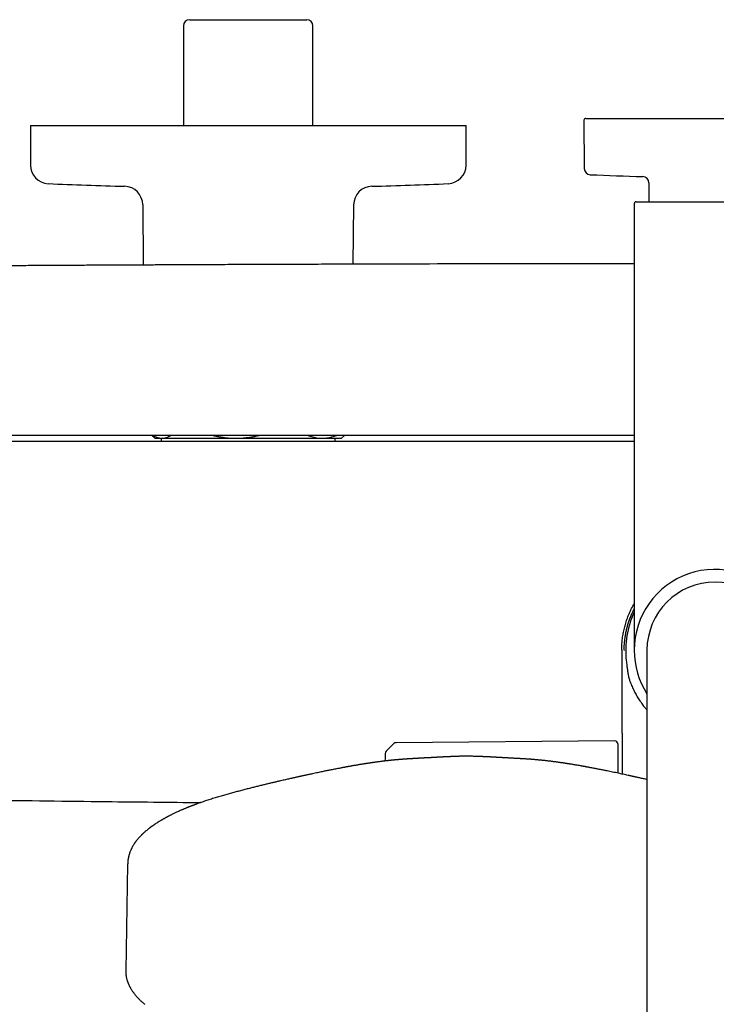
# Model space of a CAD drawing. Header units: millimetres. Extents: x 8 to 1795, y 12 to 2812.
# Tile 6 of 33: x 801 to 913, y 1307 to 1465. Entities that reach past the tile are written whole.
import ezdxf

# ---------------------------------------------------------------- set-up
doc = ezdxf.new("R2010")
doc.units = ezdxf.units.MM

msp = doc.modelspace()

# ---------------------------------------------------------------- linework, layer by layer
at = {"color": 7, "linetype": 'Continuous', "lineweight": 30}
for p, q in [((827.02, 1464.08), (827.02, 1448.08)), ((828.02, 1465.08), (846.82, 1465.08)), ((847.82, 1448.08), (847.82, 1464.08)), ((802.42, 1448.08), (802.42, 1441.75)), ((802.42, 1448.08), (872.42, 1448.08)), ((872.42, 1441.75), (872.42, 1448.08)), ((891.34, 1448.94), (891.41, 1441.19)), ((891.64, 1449.24), (933.2, 1449.24)), ((901.77, 1438.9), (901.77, 1435.84)), ((820.48, 1435.36), (820.56, 1425.69)), ((854.27, 1425.82), (854.36, 1435.36)), ((899.42, 1435.54), (899.42, 1363.84)), ((899.72, 1435.84), (925.12, 1435.84)), ((821.96, 1398.34), (822.42, 1397.88)), ((822.42, 1397.88), (823.56, 1397.88)), ((823.46, 1397.88), (823.46, 1397.34)), ((823.56, 1397.88), (835.47, 1397.88)), ((835.47, 1397.88), (849.32, 1397.88)), ((849.32, 1397.88), (852.42, 1397.88)), ((851.38, 1397.34), (851.38, 1397.88)), ((852.42, 1397.88), (852.88, 1398.34)), ((897.82, 1363.84), (897.86, 1363.84)), ((897.82, 1363.84), (897.86, 1363.84)), ((901.47, 1363.84), (901.47, 1304.89)), ((898.14, 1362.19), (898.14, 1362.18)), ((860.83, 1348.86), (859.57, 1347.63)), ((896.26, 1349.31), (861.17, 1349)), ((896.77, 1348.81), (896.77, 1344.12)), ((881.22, 1346.43), (881.22, 1346.43)), ((818.05, 1329.49), (817.74, 1312.38))]:
    msp.add_line(p, q, dxfattribs=at)
at = {"color": 7, "linetype": 'Continuous', "lineweight": 30, "flags": 128}
msp.add_lwpolyline([(859.42, 1347.28), (859.39, 1346.48), (859.38, 1346.06)], dxfattribs=at)
at = {"color": 7, "linetype": 'Continuous', "lineweight": 30}
for centre, radius, start, end in [((828.02, 1464.08), 1, 90, 180), ((846.82, 1464.08), 1, 0, 90), ((891.64, 1448.94), 0.3, 90, 180.5), ((805.42, 1441.75), 3, 180, 267.5448), ((869.42, 1441.75), 3, 272.4552, 0), ((892.41, 1441.2), 1, 180.5, 267.3946), ((912.42, 1880.99), 441.25, 267.3946, 268.4905), ((837.42, 2188.07), 750, 267.54481, 268.48281), ((837.42, 2188.07), 750, 271.51719, 272.45519), ((900.77, 1438.9), 1, 0, 88.4905), ((817.48, 1435.33), 3, 0.5, 88.4828), ((857.35, 1435.33), 3, 91.5172, 179.5), ((899.72, 1435.54), 0.3, 90, 180), ((912.42, 1363.84), 13, 327.3846, 180), ((912.42, 1363.84), 10.95, 0, 180), ((912.42, 1363.84), 14.37, 154.7516, 186.6248), ((912.42, 1363.84), 13, 180, 212.6154), ((861.18, 1348.5), 0.5, 90.5, 134.362), ((896.27, 1348.81), 0.5, 0, 90.5), ((859.92, 1347.27), 0.5, 134.362, 178.2461)]:
    msp.add_arc(centre, radius, start, end, dxfattribs=at)
for points, knots in [([(899.42, 1425.91), (897.67, 1425.91), (889.23, 1425.9), (874.08, 1425.88), (859.98, 1425.84), (851.86, 1425.82), (849.74, 1425.81), (847.62, 1425.8), (845.5, 1425.79), (843.37, 1425.79), (841.27, 1425.78), (839.24, 1425.77), (837.31, 1425.76), (835.49, 1425.76), (833.7, 1425.75), (831.95, 1425.74), (830.24, 1425.73), (828.95, 1425.73), (828.04, 1425.73), (827.5, 1425.72), (826.93, 1425.72), (826.33, 1425.72), (825.7, 1425.71), (824.99, 1425.71), (824.21, 1425.71), (823.34, 1425.7), (822.44, 1425.7), (821.48, 1425.69), (820.47, 1425.69), (819.41, 1425.68), (818.31, 1425.68), (817.16, 1425.67), (815.96, 1425.67), (814.72, 1425.66), (813.44, 1425.65), (812.11, 1425.65), (810.74, 1425.64), (809.32, 1425.63), (807.86, 1425.62), (806.35, 1425.62), (804.79, 1425.61), (803.24, 1425.6), (801.69, 1425.59), (800.15, 1425.58), (798.57, 1425.57), (796.95, 1425.56), (795.3, 1425.55), (794.19, 1425.54), (793.63, 1425.54)], [0, 0, 0, 0, 0.049527, 0.239495, 0.429463, 0.449523, 0.469584, 0.489645, 0.509705, 0.529766, 0.549807, 0.569508, 0.587171, 0.604453, 0.621356, 0.637879, 0.654022, 0.669785, 0.674665, 0.679755, 0.685139, 0.690817, 0.696788, 0.703054, 0.710815, 0.718984, 0.727561, 0.736546, 0.746135, 0.756149, 0.766588, 0.777451, 0.78874, 0.800453, 0.812591, 0.825154, 0.838141, 0.851554, 0.865391, 0.879653, 0.89434, 0.909452, 0.923677, 0.938259, 0.953199, 0.968497, 0.984164, 1, 1, 1, 1]), ([(899.42, 1398.34), (898.6, 1398.34), (891.5, 1398.34), (878.11, 1398.34), (859.23, 1398.34), (840.36, 1398.34), (821.49, 1398.34), (802.62, 1398.34), (790.04, 1398.34), (783.75, 1398.34)], [0, 0, 0, 0, 0.021098, 0.184242, 0.347388, 0.510536, 0.673686, 0.836841, 1, 1, 1, 1]), ([(822.13, 1398.34), (822.23, 1398.28), (822.44, 1398.15), (822.74, 1398.03), (823.01, 1397.95), (823.25, 1397.9), (823.44, 1397.88), (823.54, 1397.88), (823.56, 1397.88)], [0, 0, 0, 0, 0.213335, 0.452027, 0.618872, 0.785785, 0.952624, 1, 1, 1, 1]), ([(823.56, 1397.88), (823.65, 1397.89), (823.83, 1397.89), (824.1, 1397.94), (824.36, 1398.02), (824.63, 1398.14), (824.84, 1398.24), (824.96, 1398.32), (824.99, 1398.34)], [0, 0, 0, 0, 0.185022, 0.370046, 0.556609, 0.743177, 0.934019, 1, 1, 1, 1]), ([(831.77, 1398.34), (831.83, 1398.33), (832.11, 1398.25), (832.63, 1398.15), (833.33, 1398.03), (834.03, 1397.95), (834.75, 1397.89), (835.23, 1397.89), (835.47, 1397.88)], [0, 0, 0, 0, 0.050444, 0.238159, 0.425783, 0.616231, 0.807897, 1, 1, 1, 1]), ([(835.47, 1397.88), (835.53, 1397.88), (835.82, 1397.88), (836.33, 1397.9), (837, 1397.96), (837.66, 1398.04), (838.33, 1398.15), (838.83, 1398.26), (839.11, 1398.33), (839.17, 1398.34)], [0, 0, 0, 0, 0.05139, 0.230602, 0.409904, 0.589125, 0.771256, 0.953393, 1, 1, 1, 1]), ([(847.05, 1398.34), (847.09, 1398.33), (847.26, 1398.25), (847.58, 1398.15), (848.01, 1398.03), (848.44, 1397.95), (848.88, 1397.89), (849.18, 1397.89), (849.32, 1397.88)], [0, 0, 0, 0, 0.049357, 0.235794, 0.426034, 0.61627, 0.808136, 1, 1, 1, 1]), ([(849.32, 1397.88), (849.36, 1397.88), (849.54, 1397.88), (849.85, 1397.9), (850.26, 1397.96), (850.67, 1398.04), (851.08, 1398.15), (851.39, 1398.26), (851.56, 1398.33), (851.59, 1398.34)], [0, 0, 0, 0, 0.0513894, 0.230225, 0.4090624, 0.5892777, 0.769497, 0.9535199, 1, 1, 1, 1]), ([(899.42, 1397.34), (898.59, 1397.34), (891.47, 1397.34), (878.03, 1397.34), (859.12, 1397.34), (840.21, 1397.34), (821.3, 1397.34), (802.39, 1397.34), (789.78, 1397.34), (783.48, 1397.34)], [0, 0, 0, 0, 0.021327, 0.184432, 0.34754, 0.510649, 0.673762, 0.836879, 1, 1, 1, 1]), ([(897.42, 1363.84), (897.42, 1364.12), (897.43, 1364.69), (897.5, 1365.52), (897.62, 1366.36), (897.79, 1367.18), (898, 1368), (898.25, 1368.8), (898.55, 1369.59), (898.9, 1370.35), (899.19, 1370.93), (899.37, 1371.25), (899.42, 1371.32)], [0, 0, 0, 0, 0.107524, 0.215048, 0.322572, 0.430096, 0.53762, 0.645144, 0.752668, 0.860192, 0.967716, 1, 1, 1, 1]), ([(897.82, 1363.84), (897.82, 1364.01), (897.82, 1364.35), (897.85, 1364.85), (897.89, 1365.35), (897.96, 1365.9), (898.06, 1366.51), (898.19, 1367.16), (898.36, 1367.82), (898.57, 1368.46), (898.8, 1369.1), (899.05, 1369.71), (899.26, 1370.17), (899.38, 1370.41), (899.42, 1370.48)], [0, 0, 0, 0, 0.072689, 0.145377, 0.218322, 0.291265, 0.3886, 0.48599, 0.583327, 0.682107, 0.78094, 0.879726, 0.967533, 1, 1, 1, 1]), ([(897.42, 1363.84), (897.42, 1363.66), (897.42, 1363.31), (897.42, 1362.8), (897.42, 1362.33), (897.42, 1361.89), (897.42, 1361.06), (897.42, 1359.42), (897.43, 1357.77), (897.43, 1356.53), (897.43, 1356.09), (897.43, 1355.63), (897.44, 1355.13), (897.44, 1354.6), (897.44, 1354.04), (897.44, 1353.43), (897.45, 1352.76), (897.45, 1352.03), (897.46, 1351.26), (897.46, 1350.45), (897.47, 1349.55), (897.48, 1348.57), (897.48, 1347.48), (897.49, 1346.35), (897.5, 1345.17), (897.51, 1344.37), (897.52, 1343.96)], [0, 0, 0, 0, 0.027419, 0.053023, 0.076812, 0.098787, 0.119614, 0.201306, 0.346957, 0.367742, 0.3894, 0.412694, 0.437625, 0.464191, 0.492395, 0.522234, 0.556948, 0.593642, 0.632315, 0.672969, 0.715602, 0.767401, 0.821851, 0.878951, 0.938703, 1, 1, 1, 1]), ([(898.14, 1362.18), (898.17, 1361.91), (898.23, 1361.44), (898.32, 1360.77), (898.41, 1360.17), (898.5, 1359.67), (898.6, 1359.28), (898.66, 1359.08), (898.69, 1358.99)], [0, 0, 0, 0, 0.250879, 0.437484, 0.624144, 0.811473, 0.905748, 1, 1, 1, 1]), ([(898.69, 1358.99), (898.79, 1358.73), (898.99, 1358.21), (899.33, 1357.45), (899.71, 1356.73), (900.12, 1356.04), (900.57, 1355.37), (901.02, 1354.77), (901.33, 1354.41), (901.47, 1354.26)], [0, 0, 0, 0, 0.151103, 0.302207, 0.448608, 0.595122, 0.741523, 0.887923, 1, 1, 1, 1]), ([(872.49, 1346.83), (872.41, 1346.83), (872.21, 1346.83), (871.92, 1346.83), (871.64, 1346.82), (871.38, 1346.82), (871.17, 1346.81), (871, 1346.81), (870.86, 1346.8), (870.75, 1346.8), (870.66, 1346.8), (870.59, 1346.79), (870.55, 1346.79), (870.51, 1346.79), (870.44, 1346.79), (870.34, 1346.78), (870.23, 1346.78), (870.11, 1346.77), (869.98, 1346.77), (869.84, 1346.76), (869.67, 1346.76), (869.51, 1346.75), (869.37, 1346.74), (869.24, 1346.74), (869.09, 1346.73), (868.94, 1346.72), (868.79, 1346.71), (868.66, 1346.71), (868.54, 1346.7), (868.41, 1346.7), (868.3, 1346.69), (868.19, 1346.68), (868.09, 1346.68), (867.99, 1346.67), (867.87, 1346.67), (867.76, 1346.66), (867.64, 1346.65), (867.53, 1346.65), (867.43, 1346.64), (867.35, 1346.64), (867.28, 1346.63), (867.22, 1346.63), (867.14, 1346.63), (867.04, 1346.62), (866.93, 1346.61), (866.83, 1346.61), (866.75, 1346.6), (866.66, 1346.6), (866.57, 1346.59), (866.47, 1346.59), (866.34, 1346.58), (866.21, 1346.57), (866.08, 1346.57), (865.96, 1346.56), (865.86, 1346.55), (865.77, 1346.55), (865.69, 1346.55), (865.6, 1346.54), (865.48, 1346.53), (865.35, 1346.53), (865.2, 1346.52), (865.07, 1346.51), (864.95, 1346.5), (864.84, 1346.5), (864.73, 1346.49), (864.61, 1346.48), (864.47, 1346.48), (864.32, 1346.47), (864.15, 1346.46), (863.97, 1346.45), (863.85, 1346.44), (863.78, 1346.44), (863.78, 1346.44)], [0, 0, 0, 0, 0.026551, 0.058058, 0.086406, 0.111551, 0.133443, 0.149163, 0.16256, 0.17361, 0.183244, 0.189869, 0.19436, 0.198797, 0.20328, 0.221343, 0.233442, 0.24789, 0.264704, 0.283082, 0.300496, 0.318803, 0.338839, 0.360734, 0.380085, 0.400451, 0.419335, 0.434964, 0.450092, 0.467257, 0.481346, 0.49426, 0.506488, 0.519252, 0.532814, 0.548957, 0.562306, 0.576398, 0.588475, 0.598283, 0.605802, 0.612275, 0.622119, 0.634508, 0.648289, 0.659732, 0.669911, 0.678554, 0.689169, 0.701819, 0.716371, 0.732438, 0.74741, 0.761523, 0.773149, 0.782259, 0.790134, 0.800553, 0.813785, 0.830587, 0.846813, 0.861616, 0.874072, 0.885196, 0.898022, 0.911115, 0.924916, 0.941069, 0.960033, 0.979471, 0.997997, 1, 1, 1, 1]), ([(881.22, 1346.44), (881.2, 1346.44), (881.14, 1346.44), (881.04, 1346.45), (880.92, 1346.45), (880.79, 1346.46), (880.67, 1346.47), (880.52, 1346.48), (880.36, 1346.48), (880.18, 1346.49), (880.01, 1346.5), (879.86, 1346.51), (879.73, 1346.52), (879.6, 1346.53), (879.48, 1346.53), (879.33, 1346.54), (879.18, 1346.55), (879.02, 1346.56), (878.87, 1346.57), (878.72, 1346.58), (878.55, 1346.59), (878.38, 1346.6), (878.24, 1346.6), (878.14, 1346.61), (878.06, 1346.61), (877.97, 1346.62), (877.87, 1346.63), (877.77, 1346.63), (877.68, 1346.64), (877.59, 1346.64), (877.5, 1346.65), (877.42, 1346.65), (877.33, 1346.65), (877.24, 1346.66), (877.13, 1346.67), (877.01, 1346.67), (876.89, 1346.68), (876.8, 1346.68), (876.73, 1346.69), (876.67, 1346.69), (876.62, 1346.69), (876.55, 1346.7), (876.47, 1346.7), (876.37, 1346.71), (876.26, 1346.71), (876.14, 1346.72), (876.04, 1346.72), (875.96, 1346.73), (875.9, 1346.73), (875.84, 1346.73), (875.77, 1346.74), (875.69, 1346.74), (875.6, 1346.74), (875.5, 1346.75), (875.39, 1346.75), (875.27, 1346.76), (875.14, 1346.76), (875.02, 1346.77), (874.9, 1346.77), (874.8, 1346.78), (874.71, 1346.78), (874.65, 1346.78), (874.6, 1346.79), (874.54, 1346.79), (874.46, 1346.79), (874.33, 1346.8), (874.16, 1346.8), (873.96, 1346.81), (873.71, 1346.81), (873.43, 1346.82), (873.12, 1346.82), (872.8, 1346.83), (872.59, 1346.83), (872.49, 1346.83)], [0, 0, 0, 0, 0.00537, 0.018929, 0.032037, 0.045039, 0.058168, 0.0734, 0.091806, 0.111169, 0.130268, 0.147211, 0.161839, 0.174841, 0.188707, 0.204032, 0.223007, 0.241466, 0.258486, 0.274575, 0.294456, 0.319009, 0.332736, 0.343935, 0.352804, 0.36255, 0.37435, 0.38759, 0.399387, 0.409375, 0.419531, 0.429758, 0.440073, 0.451133, 0.464542, 0.480346, 0.496876, 0.507436, 0.515732, 0.52189, 0.528677, 0.53729, 0.547715, 0.559731, 0.574923, 0.589656, 0.603006, 0.613227, 0.620512, 0.627886, 0.636331, 0.645841, 0.656984, 0.669714, 0.6841, 0.700126, 0.717358, 0.732868, 0.74934, 0.762614, 0.774347, 0.780622, 0.786429, 0.792351, 0.800875, 0.814089, 0.83104, 0.851684, 0.87596, 0.903804, 0.935153, 0.969953, 1, 1, 1, 1]), ([(863.78, 1346.44), (863.72, 1346.43), (863.62, 1346.43), (863.49, 1346.42), (863.39, 1346.41), (863.25, 1346.41), (863.11, 1346.4), (862.97, 1346.39), (862.87, 1346.38), (862.77, 1346.37), (862.66, 1346.37), (862.57, 1346.36), (862.5, 1346.36), (862.43, 1346.35), (862.34, 1346.35), (862.25, 1346.34), (862.16, 1346.33), (862.09, 1346.33), (862.03, 1346.32), (861.99, 1346.32), (861.94, 1346.32), (861.88, 1346.31), (861.81, 1346.3), (861.72, 1346.3), (861.6, 1346.29), (861.48, 1346.28), (861.36, 1346.27), (861.24, 1346.26), (861.14, 1346.25), (861.03, 1346.24), (860.92, 1346.23), (860.8, 1346.22), (860.69, 1346.2), (860.59, 1346.19), (860.5, 1346.19), (860.41, 1346.18), (860.3, 1346.17), (860.18, 1346.15), (860.04, 1346.14), (859.89, 1346.12), (859.75, 1346.11), (859.59, 1346.09), (859.41, 1346.07), (859.21, 1346.04), (859, 1346.02), (858.77, 1345.99), (858.54, 1345.96), (858.3, 1345.93), (858.09, 1345.9), (857.9, 1345.87), (857.72, 1345.85), (857.56, 1345.83), (857.41, 1345.8), (857.27, 1345.78), (857.16, 1345.77), (857.07, 1345.76), (857, 1345.74), (856.9, 1345.73), (856.78, 1345.71), (856.64, 1345.69), (856.48, 1345.67), (856.32, 1345.64), (856.15, 1345.61), (855.98, 1345.59), (855.83, 1345.56), (855.64, 1345.53), (855.42, 1345.5), (855.19, 1345.46), (854.97, 1345.42), (854.76, 1345.39), (854.55, 1345.35), (854.35, 1345.32), (854.17, 1345.28), (854.02, 1345.26), (853.89, 1345.23), (853.77, 1345.21), (853.66, 1345.19), (853.58, 1345.18), (853.52, 1345.17), (853.45, 1345.15), (853.36, 1345.14), (853.24, 1345.12), (853.1, 1345.09), (852.95, 1345.06), (852.79, 1345.03), (852.6, 1345), (852.41, 1344.96), (852.14, 1344.91), (851.82, 1344.85), (851.44, 1344.78), (851.09, 1344.71), (850.75, 1344.64), (850.45, 1344.58), (850.16, 1344.52), (849.89, 1344.47), (849.6, 1344.41), (849.28, 1344.34), (848.94, 1344.27), (848.56, 1344.19), (848.16, 1344.11), (847.76, 1344.02), (847.42, 1343.95), (847.13, 1343.89), (846.91, 1343.84), (846.69, 1343.79), (846.48, 1343.74), (846.28, 1343.7), (846.1, 1343.66), (845.95, 1343.63), (845.84, 1343.6), (845.73, 1343.58), (845.61, 1343.55), (845.45, 1343.52), (845.25, 1343.47), (845.05, 1343.43), (844.83, 1343.38), (844.59, 1343.33), (844.34, 1343.27), (844.05, 1343.2), (843.73, 1343.13), (843.39, 1343.05), (843, 1342.96), (842.57, 1342.86), (842.08, 1342.75), (841.56, 1342.63), (841, 1342.5), (840.43, 1342.36), (839.84, 1342.22), (839.23, 1342.07), (838.6, 1341.91), (837.94, 1341.75), (837.24, 1341.57), (836.52, 1341.39), (835.8, 1341.2), (835.07, 1341), (834.35, 1340.8), (833.6, 1340.59), (832.85, 1340.37), (832.08, 1340.14), (831.57, 1339.98), (831.31, 1339.9)], [0, 0, 0, 0, 0.004644, 0.008369, 0.011216, 0.013806, 0.022016, 0.025102, 0.028547, 0.032384, 0.036354, 0.03972, 0.042048, 0.044618, 0.047791, 0.051509, 0.054868, 0.057557, 0.059479, 0.061095, 0.062906, 0.064919, 0.067136, 0.071144, 0.075491, 0.08014, 0.084976, 0.089307, 0.093067, 0.097082, 0.101254, 0.105878, 0.110227, 0.113925, 0.116974, 0.11987, 0.124146, 0.129087, 0.134432, 0.139821, 0.14525, 0.150718, 0.157404, 0.164666, 0.172508, 0.180694, 0.189849, 0.198277, 0.205981, 0.212961, 0.219243, 0.224989, 0.230318, 0.235137, 0.239448, 0.241752, 0.244334, 0.247664, 0.25174, 0.256667, 0.262365, 0.268417, 0.274248, 0.279857, 0.285244, 0.29041, 0.299091, 0.307076, 0.314367, 0.321248, 0.328052, 0.33478, 0.341431, 0.345734, 0.350004, 0.354189, 0.357676, 0.360285, 0.362017, 0.363984, 0.366918, 0.37082, 0.375689, 0.380281, 0.385493, 0.391324, 0.397774, 0.404403, 0.416788, 0.428332, 0.439571, 0.449886, 0.459274, 0.467734, 0.475889, 0.484563, 0.493762, 0.504487, 0.515848, 0.527751, 0.539598, 0.551285, 0.557759, 0.564183, 0.570556, 0.576879, 0.582919, 0.58798, 0.592144, 0.595412, 0.597783, 0.601471, 0.606041, 0.611498, 0.617841, 0.623754, 0.630273, 0.637501, 0.64553, 0.654358, 0.663986, 0.674415, 0.686813, 0.700181, 0.714521, 0.729833, 0.746119, 0.76177, 0.778227, 0.79549, 0.81356, 0.83244, 0.85213, 0.872631, 0.892138, 0.912331, 0.933212, 0.954782, 0.977044, 1, 1, 1, 1]), ([(901.47, 1343.08), (901.45, 1343.09), (901.31, 1343.12), (901.06, 1343.18), (900.74, 1343.25), (900.45, 1343.31), (900.19, 1343.37), (899.96, 1343.42), (899.75, 1343.47), (899.57, 1343.51), (899.42, 1343.54), (899.31, 1343.57), (899.22, 1343.59), (899.15, 1343.6), (899.05, 1343.63), (898.93, 1343.65), (898.79, 1343.68), (898.56, 1343.73), (898.25, 1343.8), (897.85, 1343.89), (897.46, 1343.97), (897.05, 1344.06), (896.62, 1344.15), (896.17, 1344.24), (895.72, 1344.34), (895.3, 1344.42), (894.96, 1344.49), (894.67, 1344.55), (894.42, 1344.6), (894.15, 1344.66), (893.85, 1344.72), (893.58, 1344.77), (893.33, 1344.82), (893.11, 1344.86), (892.88, 1344.91), (892.64, 1344.95), (892.41, 1344.99), (892.2, 1345.03), (892.03, 1345.07), (891.88, 1345.09), (891.77, 1345.11), (891.68, 1345.13), (891.6, 1345.14), (891.54, 1345.16), (891.49, 1345.16), (891.44, 1345.17), (891.38, 1345.18), (891.31, 1345.2), (891.21, 1345.21), (891.11, 1345.23), (891, 1345.25), (890.89, 1345.27), (890.6, 1345.32), (890.29, 1345.38), (889.94, 1345.44), (889.72, 1345.47), (889.48, 1345.51), (889.26, 1345.55), (889.08, 1345.58), (888.94, 1345.6), (888.78, 1345.62), (888.63, 1345.65), (888.47, 1345.67), (888.32, 1345.7), (888.18, 1345.72), (888.06, 1345.74), (887.96, 1345.75), (887.87, 1345.76), (887.77, 1345.78), (887.62, 1345.8), (887.44, 1345.82), (887.25, 1345.85), (887.06, 1345.88), (886.84, 1345.91), (886.6, 1345.94), (886.36, 1345.97), (886.12, 1346), (885.91, 1346.03), (885.7, 1346.05), (885.5, 1346.08), (885.31, 1346.1), (885.14, 1346.12), (884.96, 1346.14), (884.8, 1346.15), (884.65, 1346.17), (884.53, 1346.18), (884.43, 1346.19), (884.34, 1346.2), (884.23, 1346.21), (884.11, 1346.22), (884, 1346.23), (883.89, 1346.24), (883.77, 1346.25), (883.64, 1346.27), (883.5, 1346.28), (883.36, 1346.29), (883.23, 1346.3), (883.12, 1346.31), (883.04, 1346.32), (882.98, 1346.32), (882.91, 1346.33), (882.84, 1346.33), (882.75, 1346.34), (882.67, 1346.34), (882.59, 1346.35), (882.5, 1346.36), (882.39, 1346.36), (882.26, 1346.37), (882.12, 1346.38), (881.98, 1346.39), (881.87, 1346.4), (881.77, 1346.4), (881.69, 1346.41), (881.61, 1346.41), (881.5, 1346.42), (881.37, 1346.43), (881.28, 1346.43), (881.22, 1346.44)], [0, 0, 0, 0, 0.002339, 0.017645, 0.031485, 0.043859, 0.054878, 0.064778, 0.073549, 0.081215, 0.087775, 0.09323, 0.095715, 0.098888, 0.103038, 0.108166, 0.114271, 0.121353, 0.138363, 0.15568, 0.173241, 0.191045, 0.209092, 0.231126, 0.251657, 0.270685, 0.288212, 0.29888, 0.31053, 0.323229, 0.336976, 0.35177, 0.361914, 0.372498, 0.383525, 0.394995, 0.40647, 0.416758, 0.42579, 0.432006, 0.437446, 0.442111, 0.446, 0.449116, 0.451456, 0.453351, 0.456092, 0.459808, 0.464501, 0.469952, 0.475489, 0.481062, 0.486673, 0.518185, 0.528528, 0.539738, 0.551959, 0.565194, 0.572533, 0.580153, 0.588056, 0.596242, 0.604666, 0.612439, 0.620467, 0.627076, 0.63226, 0.636242, 0.640343, 0.649375, 0.65971, 0.669219, 0.679717, 0.691487, 0.704556, 0.718927, 0.731133, 0.743717, 0.755468, 0.766307, 0.776364, 0.786258, 0.796065, 0.805766, 0.814498, 0.821783, 0.826133, 0.831382, 0.837614, 0.844652, 0.851226, 0.857087, 0.863717, 0.871193, 0.879703, 0.887826, 0.895326, 0.901971, 0.905752, 0.909053, 0.912312, 0.916884, 0.921466, 0.926722, 0.931413, 0.935321, 0.941411, 0.94917, 0.957451, 0.964563, 0.970937, 0.97501, 0.979037, 0.98308, 0.987453, 0.993204, 1, 1, 1, 1]), ([(782.98, 1339.99), (787.17, 1339.92), (797.71, 1339.76), (813.32, 1339.56), (824.73, 1339.45), (829.81, 1339.4)], [0, 0, 0, 0, 0.26891, 0.67506, 1, 1, 1, 1]), ([(831.31, 1339.9), (831.18, 1339.86), (830.92, 1339.78), (830.55, 1339.65), (830.21, 1339.54), (829.89, 1339.43), (829.61, 1339.33), (829.35, 1339.23), (829.11, 1339.15), (828.9, 1339.07), (828.72, 1339), (828.56, 1338.94), (828.43, 1338.89), (828.31, 1338.85), (828.23, 1338.81), (828.16, 1338.79), (828.12, 1338.77), (828.07, 1338.75), (828.02, 1338.73), (827.94, 1338.7), (827.82, 1338.66), (827.7, 1338.6), (827.56, 1338.55), (827.42, 1338.49), (827.27, 1338.43), (827.11, 1338.36), (826.96, 1338.3), (826.82, 1338.24), (826.61, 1338.15), (826.36, 1338.04), (826.06, 1337.9), (825.8, 1337.78), (825.56, 1337.67), (825.35, 1337.57), (825.17, 1337.48), (825, 1337.39), (824.85, 1337.31), (824.7, 1337.24), (824.58, 1337.18), (824.47, 1337.12), (824.38, 1337.07), (824.29, 1337.02), (824.19, 1336.97), (824.08, 1336.91), (823.96, 1336.84), (823.82, 1336.76), (823.67, 1336.68), (823.52, 1336.59), (823.37, 1336.5), (823.19, 1336.39), (822.97, 1336.26), (822.72, 1336.1), (822.51, 1335.97), (822.35, 1335.86), (822.24, 1335.78), (822.14, 1335.71), (822.04, 1335.65), (821.96, 1335.59), (821.9, 1335.54), (821.84, 1335.5), (821.8, 1335.47), (821.75, 1335.44), (821.7, 1335.4), (821.64, 1335.35), (821.57, 1335.3), (821.47, 1335.22), (821.36, 1335.13), (821.23, 1335.03), (821.11, 1334.93), (820.99, 1334.83), (820.88, 1334.74), (820.79, 1334.66), (820.72, 1334.6), (820.65, 1334.54), (820.59, 1334.48), (820.54, 1334.44), (820.49, 1334.38), (820.42, 1334.32), (820.34, 1334.24), (820.25, 1334.16), (820.16, 1334.06), (820.06, 1333.96), (819.95, 1333.84), (819.81, 1333.69), (819.66, 1333.51), (819.51, 1333.33), (819.4, 1333.19), (819.31, 1333.07), (819.26, 1333), (819.21, 1332.93), (819.17, 1332.87), (819.12, 1332.79), (819.05, 1332.7), (818.98, 1332.58), (818.9, 1332.45), (818.83, 1332.33), (818.76, 1332.21), (818.7, 1332.09), (818.64, 1331.98), (818.59, 1331.87), (818.52, 1331.72), (818.44, 1331.53), (818.36, 1331.29), (818.3, 1331.1), (818.25, 1330.96), (818.23, 1330.86), (818.2, 1330.75), (818.18, 1330.67), (818.17, 1330.6), (818.16, 1330.54), (818.15, 1330.49), (818.14, 1330.44), (818.13, 1330.38), (818.12, 1330.31), (818.11, 1330.23), (818.1, 1330.15), (818.09, 1330.07), (818.08, 1330.01), (818.08, 1329.96), (818.07, 1329.91), (818.07, 1329.86), (818.07, 1329.79), (818.06, 1329.7), (818.06, 1329.6), (818.06, 1329.52), (818.05, 1329.49)], [0, 0, 0, 0, 0.016655, 0.032273, 0.046851, 0.060391, 0.072892, 0.084354, 0.094776, 0.104159, 0.112501, 0.119803, 0.126065, 0.131287, 0.135191, 0.138204, 0.140327, 0.14183, 0.143964, 0.14795, 0.153287, 0.159975, 0.166006, 0.172828, 0.180399, 0.188009, 0.195408, 0.202594, 0.209569, 0.22608, 0.241266, 0.255127, 0.267662, 0.278871, 0.288754, 0.297752, 0.306274, 0.314321, 0.321891, 0.327506, 0.332827, 0.337854, 0.343132, 0.34933, 0.35691, 0.365458, 0.374371, 0.38351, 0.392875, 0.402465, 0.418096, 0.434571, 0.451893, 0.459575, 0.467414, 0.474895, 0.481501, 0.487232, 0.492088, 0.496069, 0.498951, 0.501948, 0.505736, 0.510315, 0.515685, 0.521847, 0.531849, 0.542059, 0.551936, 0.56148, 0.570691, 0.577694, 0.584352, 0.59016, 0.595071, 0.599086, 0.603944, 0.609902, 0.616974, 0.62516, 0.634276, 0.643476, 0.652652, 0.668655, 0.684589, 0.700463, 0.716228, 0.723704, 0.730221, 0.735779, 0.74113, 0.747508, 0.75493, 0.765353, 0.776652, 0.787419, 0.79761, 0.807225, 0.816332, 0.825309, 0.834211, 0.852976, 0.872228, 0.890921, 0.898772, 0.906783, 0.914951, 0.922737, 0.927212, 0.931361, 0.935187, 0.938836, 0.943122, 0.948168, 0.953974, 0.960222, 0.965806, 0.970631, 0.973007, 0.975544, 0.97886, 0.982963, 0.987855, 0.993534, 1, 1, 1, 1]), ([(817.74, 1312.38), (817.74, 1312.33), (817.74, 1312.24), (817.75, 1312.12), (817.75, 1312.03), (817.76, 1311.94), (817.76, 1311.84), (817.77, 1311.74), (817.79, 1311.62), (817.81, 1311.49), (817.83, 1311.35), (817.86, 1311.21), (817.9, 1311.06), (817.94, 1310.91), (817.98, 1310.78), (818.02, 1310.67), (818.04, 1310.59), (818.07, 1310.53), (818.09, 1310.46), (818.13, 1310.38), (818.17, 1310.28), (818.22, 1310.17), (818.27, 1310.05), (818.33, 1309.94), (818.38, 1309.83), (818.43, 1309.73), (818.49, 1309.62), (818.56, 1309.51), (818.63, 1309.38), (818.72, 1309.25), (818.81, 1309.12), (818.89, 1308.99), (818.98, 1308.88), (819.06, 1308.77), (819.16, 1308.64), (819.29, 1308.48), (819.44, 1308.3), (819.59, 1308.14), (819.72, 1308), (819.82, 1307.9), (819.92, 1307.8), (820.02, 1307.69), (820.13, 1307.59), (820.24, 1307.49), (820.35, 1307.39), (820.48, 1307.27), (820.63, 1307.15), (820.74, 1307.06), (820.8, 1307.01)], [0, 0, 0, 0, 0.021681, 0.041118, 0.058469, 0.07496, 0.090867, 0.110944, 0.1321, 0.15499, 0.180234, 0.205243, 0.230656, 0.257362, 0.285196, 0.299645, 0.312555, 0.32392, 0.334312, 0.346196, 0.364453, 0.385627, 0.406344, 0.4265, 0.444752, 0.463203, 0.482376, 0.502312, 0.526535, 0.552013, 0.577079, 0.600567, 0.622468, 0.642896, 0.662832, 0.698643, 0.733832, 0.771015, 0.793465, 0.814012, 0.833911, 0.85625, 0.881179, 0.899519, 0.920552, 0.944301, 0.970779, 1, 1, 1, 1])]:
    msp.add_open_spline(points, degree=3, knots=knots, dxfattribs=at)

doc.saveas('drawing.dxf')
